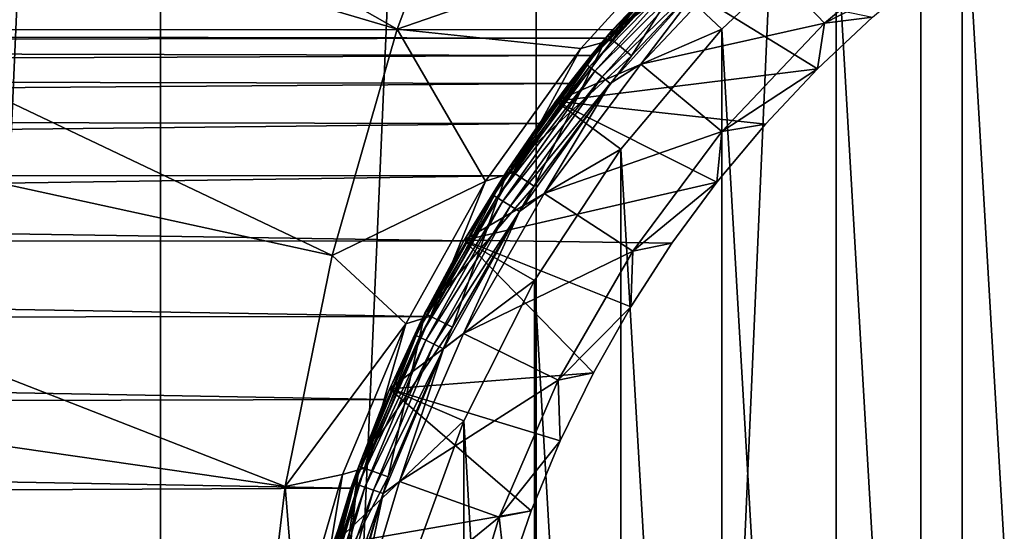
# Model space of a CAD drawing. Header units: metres. Extents: x -263 to 72, y -72 to 102.
# Tile 28 of 256: x -27 to -11, y 7 to 15. Entities that reach past the tile are written whole.
import ezdxf

# ---------------------------------------------------------------- set-up
doc = ezdxf.new("R2010")
doc.units = ezdxf.units.M
doc.layers.add('solid_FREE_STANDING_ONO_SW0004', color=7, linetype='CONTINUOUS')

msp = doc.modelspace()

# ---------------------------------------------------------------- linework, layer by layer
at = {"layer": 'solid_FREE_STANDING_ONO_SW0004'}
for points in [[(-12.58952, -71.39856, -887), (-12.589528, 71.398552, -887), (-6.318729, 72.224121, -887)], [(-6.318715, -72.224121, -887), (-12.58952, -71.39856, -887), (-6.318729, 72.224121, -887)], [(-18.764444, -70.029602, -887), (-18.764452, 70.029602, -887), (-12.589528, 71.398552, -887)], [(-12.58952, -71.39856, -887), (-18.764444, -70.029602, -887), (-12.589528, 71.398552, -887)], [(-24.796396, -68.127739, -887), (-24.7964, 68.127739, -887), (-18.764452, 70.029602, -887)], [(-18.764444, -70.029602, -887), (-24.796396, -68.127739, -887), (-18.764452, 70.029602, -887)], [(-30.639791, -65.707329, -887), (-30.63979, 65.707329, -887), (-24.7964, 68.127739, -887)], [(-24.796396, -68.127739, -887), (-30.639791, -65.707329, -887), (-24.7964, 68.127739, -887)], [(-41.903378, 26.767855, -872.483643), (-43.770592, 21.607985, -872.461243), (-20.99798, 14.887919, -872.031067)], [(-41.903378, 26.767855, -872.483643), (-20.99798, 14.887919, -872.031067), (-19.666771, 18.431116, -872.047058)], [(-43.770592, 21.607985, -872.461243), (-45.234516, 16.319523, -872.443665), (-22.042269, 11.2498, -872.018555)], [(-43.770592, 21.607985, -872.461243), (-22.042269, 11.2498, -872.018555), (-20.99798, 14.887919, -872.031067)], [(-9.738944, 19.391827, 137.050003), (-11.924342, 18.130087, 137.050003), (-9.738944, -19.391827, 137.050003)], [(-19.666771, 18.431116, -872.047058), (-20.99798, 14.887919, -872.031067), (-16.282576, 16.526274, -872)], [(-11.924342, 18.130087, 137.050003), (-13.948497, 16.623159, 137.050003), (-11.924342, -18.130087, 137.050003)], [(-11.924342, 18.130087, 137.050003), (-11.924342, -18.130087, 137.050003), (-9.738944, -19.391827, 137.050003)], [(-15.783592, 16.729561, -798.900024), (-17.619032, 14.784104, -798.900024), (-17.535381, 14.883225, 31.593185)], [(-17.542427, 14.719826, -799), (-17.619032, 14.784104, -798.900024), (-15.783592, 16.729561, -798.900024)], [(-15.783546, 16.729605, 95.300003), (-17.618923, 14.784236, 57.5), (-17.619013, 14.784127, 95.300003)], [(-16.24659, 16.24659, 95.481171), (-15.783546, 16.729605, 95.300003), (-17.619013, 14.784127, 95.300003)], [(-15.783358, 16.72978, 56.700001), (-17.618952, 14.784204, 56.700001), (-15.440443, 16.365894, 56.700001)], [(-17.535383, 14.883223, 33.006866), (-17.618952, 14.784204, 56.700001), (-15.783358, 16.72978, 56.700001)], [(-17.618923, 14.784236, 57.5), (-15.783404, 16.729738, 57.5), (-17.236017, 14.462699, 57.5)], [(-15.783546, 16.729605, 95.300003), (-15.783404, 16.729738, 57.5), (-17.618923, 14.784236, 57.5)], [(-15.714968, 16.656824, -799), (-17.542427, 14.719826, -799), (-15.783592, 16.729561, -798.900024)], [(-17.542383, 14.719876, -872), (-17.542427, 14.719826, -799), (-15.714968, 16.656824, -799)], [(-15.714952, 16.656837, -872), (-17.542383, 14.719876, -872), (-15.714968, 16.656824, -799)], [(-16.282576, 16.526274, -872), (-17.542383, 14.719876, -872), (-15.714952, 16.656837, -872)], [(-17.535381, 14.883225, 31.593185), (-17.535383, 14.883223, 33.006866), (-15.783358, 16.72978, 56.700001)], [(-15.783592, 16.729561, -798.900024), (-17.535381, 14.883225, 31.593185), (-15.783358, 16.72978, 56.700001)], [(-15.783404, 16.729738, 57.5), (-15.440424, 16.365919, 57.5), (-17.236017, 14.462699, 57.5)], [(-16.729593, 15.783558, 135.75), (-15.784007, 14.891444, 137.050003), (-13.948497, 16.623159, 137.050003)], [(-13.948497, 16.623159, 137.050003), (-15.784007, 14.891444, 137.050003), (-13.948497, -16.623159, 137.050003)], [(-13.948497, 16.623159, 137.050003), (-13.948497, -16.623159, 137.050003), (-11.924342, -18.130087, 137.050003)], [(-20.99798, 14.887919, -872.031067), (-18.046162, 14.579988, -872), (-16.282576, 16.526274, -872)], [(-18.046162, 14.579988, -872), (-17.542383, 14.719876, -872), (-16.282576, 16.526274, -872)], [(-14.138625, 14.986403, 96), (-12.303402, 16.526321, 96), (-15.307588, 16.216282, 96)], [(-14.138644, 14.986392, 96.599998), (-12.303388, 16.526339, 96.599998), (-14.138625, 14.986403, 96)], [(-12.429008, 15.86419, 97.050003), (-12.303388, 16.526339, 96.599998), (-14.138644, 14.986392, 96.599998)], [(-12.303388, 16.526339, 96.599998), (-12.303402, 16.526321, 96), (-14.138625, 14.986403, 96)], [(-45.234516, 16.319523, -872.443665), (-46.286446, 10.933939, -872.43103), (-22.792982, 7.539953, -872.009521)], [(-45.234516, 16.319523, -872.443665), (-22.792982, 7.539953, -872.009521), (-22.042269, 11.2498, -872.018555)], [(-17.618952, 14.784204, 56.700001), (-17.235857, 14.462893, 56.700001), (-15.440443, 16.365894, 56.700001)], [(-17.235857, 14.462893, 56.700001), (-17.236017, 14.462699, 57.5), (-15.440424, 16.365919, 57.5)], [(-15.440443, 16.365894, 56.700001), (-17.235857, 14.462893, 56.700001), (-15.440424, 16.365919, 57.5)], [(-17.963476, 14.325394, 95.481171), (-16.24659, 16.24659, 95.481171), (-17.619013, 14.784127, 95.300003)], [(-16.197077, 16.197077, 95.650162), (-16.24659, 16.24659, 95.481171), (-17.963476, 14.325394, 95.481171)], [(-17.908731, 14.281736, 95.650162), (-16.197077, 16.197077, 95.650162), (-17.963476, 14.325394, 95.481171)], [(-16.118298, 16.118298, 95.795235), (-16.197077, 16.197077, 95.650162), (-17.908731, 14.281736, 95.650162)], [(-14.138625, 14.986403, 96), (-15.307588, 16.216282, 96), (-17.087288, 14.328802, 96)], [(-15.89609, 15.89609, 95.976334), (-17.087288, 14.328802, 96), (-15.307588, 16.216282, 96)], [(-17.821627, 14.212273, 95.795235), (-16.118298, 16.118298, 95.795235), (-17.908731, 14.281736, 95.650162)], [(-16.015633, 16.015633, 95.906494), (-16.118298, 16.118298, 95.795235), (-17.821627, 14.212273, 95.795235)], [(-17.708111, 14.121747, 95.906494), (-16.015633, 16.015633, 95.906494), (-17.821627, 14.212273, 95.795235)], [(-17.708111, 14.121747, 95.906494), (-15.89609, 15.89609, 95.976334), (-16.015633, 16.015633, 95.906494)], [(-17.708111, 14.121747, 95.906494), (-17.575935, 14.016341, 95.976334), (-15.89609, 15.89609, 95.976334)], [(-15.89609, 15.89609, 95.976334), (-17.575935, 14.016341, 95.976334), (-17.087288, 14.328802, 96)], [(-13.36412, 15.084862, 97.050003), (-12.429008, 15.86419, 97.050003), (-14.138644, 14.986392, 96.599998)], [(-18.448833, 13.734648, 97.050003), (-16.729588, 15.783563, 97.050003), (-14.250466, 14.250508, 97.050003)], [(-16.729593, 15.783558, 135.75), (-16.729588, 15.783563, 97.050003), (-18.448833, 13.734648, 97.050003)], [(-16.729593, 15.783558, 135.75), (-18.448833, 13.734648, 97.050003), (-18.448833, 13.734648, 135.75)], [(-16.729593, 15.783558, 135.75), (-18.448833, 13.734648, 135.75), (-15.784007, 14.891444, 137.050003)], [(-16.729588, 15.783563, 97.050003), (-13.36412, 15.084862, 97.050003), (-14.250466, 14.250508, 97.050003)], [(-14.250466, 14.250508, 97.050003), (-13.36412, 15.084862, 97.050003), (-14.138644, 14.986392, 96.599998)], [(-91, 14.870596, 33.235611), (-17.535383, 14.883223, 33.006866), (-17.535381, 14.883225, 31.593185)], [(-91, 14.870596, 31.364388), (-17.535381, 14.883225, 31.593185), (-17.650105, 14.746993, 30.170176)], [(-91, 14.870596, 31.364388), (-91, 14.870596, 33.235611), (-17.535381, 14.883225, 31.593185)], [(-91, 14.870596, 33.235611), (-17.65011, 14.746986, 34.429871), (-17.535383, 14.883223, 33.006866)], [(-91, 14.870596, 33.235611), (-91, 14.636085, 35.091957), (-17.65011, 14.746986, 34.429871)], [(-91, 14.636085, 29.508041), (-91, 14.870596, 31.364388), (-17.650105, 14.746993, 30.170176)], [(-20.99798, 14.887919, -872.031067), (-22.042269, 11.2498, -872.018555), (-19.578465, 12.446836, -872)], [(-20.99798, 14.887919, -872.031067), (-19.578465, 12.446836, -872), (-18.046162, 14.579988, -872)], [(-18.448833, 13.734648, 135.75), (-17.406073, 12.958342, 137.050003), (-15.784007, 14.891444, 137.050003)], [(-17.535383, 14.883223, 33.006866), (-17.65011, 14.746986, 34.429871), (-17.618952, 14.784204, 56.700001)], [(-17.619032, 14.784104, -798.900024), (-17.650105, 14.746993, 30.170176), (-17.535381, 14.883225, 31.593185)], [(-15.784007, 14.891444, 137.050003), (-17.406073, 12.958342, 137.050003), (-15.784007, -14.891444, 137.050003)], [(-15.782868, 13.243649, 96), (-14.138625, 14.986403, 96), (-17.087288, 14.328802, 96)], [(-15.784007, 14.891444, 137.050003), (-15.784007, -14.891444, 137.050003), (-13.948497, -16.623159, 137.050003)], [(-14.138644, 14.986392, 96.599998), (-14.138625, 14.986403, 96), (-15.782868, 13.243649, 96)], [(-15.782868, 13.243649, 96.599998), (-14.138644, 14.986392, 96.599998), (-15.782868, 13.243649, 96)], [(-14.250466, 14.250508, 97.050003), (-14.138644, 14.986392, 96.599998), (-15.782868, 13.243649, 96.599998)], [(-91, 14.636085, 29.508041), (-17.650105, 14.746993, 30.170176), (-17.882797, 14.463941, 28.721672)], [(-91, 14.636085, 35.091957), (-17.882805, 14.46393, 35.878372), (-17.65011, 14.746986, 34.429871)], [(-17.618952, 14.784204, 56.700001), (-19.216299, 12.638591, 56.700001), (-17.235857, 14.462893, 56.700001)], [(-18.710497, 13.375998, 38.864506), (-19.216299, 12.638591, 56.700001), (-17.618952, 14.784204, 56.700001)], [(-19.216263, 12.638647, 57.5), (-17.618923, 14.784236, 57.5), (-18.798473, 12.363954, 57.5)], [(-17.619013, 14.784127, 95.300003), (-17.618923, 14.784236, 57.5), (-19.216263, 12.638647, 57.5)], [(-17.619013, 14.784127, 95.300003), (-19.216263, 12.638647, 57.5), (-19.216211, 12.638721, 95.300003)], [(-17.963476, 14.325394, 95.481171), (-17.619013, 14.784127, 95.300003), (-19.216211, 12.638721, 95.300003)], [(-17.619032, 14.784104, -798.900024), (-19.216196, 12.638742, -798.900024), (-17.650105, 14.746993, 30.170176)], [(-19.132648, 12.583791, -799), (-19.216196, 12.638742, -798.900024), (-17.619032, 14.784104, -798.900024)], [(-19.216196, 12.638742, -798.900024), (-17.882797, 14.463941, 28.721672), (-17.650105, 14.746993, 30.170176)], [(-17.542383, 14.719876, -872), (-19.132778, 12.583592, -872), (-17.542427, 14.719826, -799)], [(-18.046162, 14.579988, -872), (-19.132778, 12.583592, -872), (-17.542383, 14.719876, -872)], [(-19.132778, 12.583592, -872), (-19.132648, 12.583791, -799), (-17.542427, 14.719826, -799)], [(-17.542427, 14.719826, -799), (-19.132648, 12.583791, -799), (-17.619032, 14.784104, -798.900024)], [(-17.618923, 14.784236, 57.5), (-17.236017, 14.462699, 57.5), (-18.798473, 12.363954, 57.5)], [(-18.237009, 14.014689, 37.359505), (-18.710497, 13.375998, 38.864506), (-17.618952, 14.784204, 56.700001)], [(-17.882805, 14.46393, 35.878372), (-18.237009, 14.014689, 37.359505), (-17.618952, 14.784204, 56.700001)], [(-17.65011, 14.746986, 34.429871), (-17.882805, 14.46393, 35.878372), (-17.618952, 14.784204, 56.700001)], [(-91, 14.636085, 35.091957), (-91, 14.17075, 36.904331), (-17.882805, 14.46393, 35.878372)], [(-91, 14.17075, 27.695671), (-91, 14.636085, 29.508041), (-17.882797, 14.463941, 28.721672)], [(-19.578465, 12.446836, -872), (-19.132778, 12.583592, -872), (-18.046162, 14.579988, -872)], [(-91, 14.17075, 27.695671), (-17.882797, 14.463941, 28.721672), (-18.236996, 14.014706, 27.24054)], [(-91, 14.17075, 36.904331), (-18.237009, 14.014689, 37.359505), (-17.882805, 14.46393, 35.878372)], [(-19.216299, 12.638591, 56.700001), (-18.79837, 12.364113, 56.700001), (-17.235857, 14.462893, 56.700001)], [(-19.216196, 12.638742, -798.900024), (-18.236996, 14.014706, 27.24054), (-17.882797, 14.463941, 28.721672)], [(-18.79837, 12.364113, 56.700001), (-18.798473, 12.363954, 57.5), (-17.236017, 14.462699, 57.5)], [(-17.235857, 14.462893, 56.700001), (-18.79837, 12.364113, 56.700001), (-17.236017, 14.462699, 57.5)], [(-19.45446, 12.224048, 95.481171), (-17.963476, 14.325394, 95.481171), (-19.216211, 12.638721, 95.300003)], [(-17.908731, 14.281736, 95.650162), (-17.963476, 14.325394, 95.481171), (-19.45446, 12.224048, 95.481171)], [(-19.395172, 12.186794, 95.650162), (-17.908731, 14.281736, 95.650162), (-19.45446, 12.224048, 95.481171)], [(-17.821627, 14.212273, 95.795235), (-17.908731, 14.281736, 95.650162), (-19.395172, 12.186794, 95.650162)], [(-15.782868, 13.243649, 96), (-17.087288, 14.328802, 96), (-18.635683, 12.247499, 96)], [(-17.575935, 14.016341, 95.976334), (-18.635683, 12.247499, 96), (-17.087288, 14.328802, 96)], [(-18.448833, 13.734648, 97.050003), (-14.250466, 14.250508, 97.050003), (-15.085009, 13.363955, 97.050003)], [(-15.085009, 13.363955, 97.050003), (-14.250466, 14.250508, 97.050003), (-15.782868, 13.243649, 96.599998)], [(-91, 14.17075, 36.904331), (-91, 13.481903, 38.644154), (-18.237009, 14.014689, 37.359505)], [(-91, 13.481903, 25.955847), (-91, 14.17075, 27.695671), (-18.236996, 14.014706, 27.24054)], [(-19.300837, 12.12752, 95.795235), (-17.821627, 14.212273, 95.795235), (-19.395172, 12.186794, 95.650162)], [(-17.708111, 14.121747, 95.906494), (-17.821627, 14.212273, 95.795235), (-19.300837, 12.12752, 95.795235)], [(-19.1779, 12.050273, 95.906494), (-17.708111, 14.121747, 95.906494), (-19.300837, 12.12752, 95.795235)], [(-19.1779, 12.050273, 95.906494), (-17.575935, 14.016341, 95.976334), (-17.708111, 14.121747, 95.906494)], [(-91, 13.481903, 25.955847), (-18.236996, 14.014706, 27.24054), (-18.71048, 13.37602, 25.73554)], [(-91, 13.481903, 38.644154), (-18.710497, 13.375998, 38.864506), (-18.237009, 14.014689, 37.359505)], [(-19.216196, 12.638742, -798.900024), (-18.71048, 13.37602, 25.73554), (-18.236996, 14.014706, 27.24054)], [(-19.1779, 12.050273, 95.906494), (-19.034754, 11.960328, 95.976334), (-17.575935, 14.016341, 95.976334)], [(-17.575935, 14.016341, 95.976334), (-19.034754, 11.960328, 95.976334), (-18.635683, 12.247499, 96)], [(-19.918596, 11.499979, 97.050003), (-18.448833, 13.734648, 97.050003), (-15.864448, 12.428679, 97.050003)], [(-18.448833, 13.734648, 135.75), (-18.448833, 13.734648, 97.050003), (-19.918596, 11.499979, 97.050003)], [(-18.448833, 13.734648, 135.75), (-19.918596, 11.499979, 97.050003), (-19.918585, 11.5, 135.75)], [(-18.448833, 13.734648, 135.75), (-19.918585, 11.5, 135.75), (-17.406073, 12.958342, 137.050003)], [(-18.448833, 13.734648, 97.050003), (-15.085009, 13.363955, 97.050003), (-15.864448, 12.428679, 97.050003)], [(-91, 13.481903, 38.644154), (-91, 12.580498, 40.283802), (-18.710497, 13.375998, 38.864506)], [(-91, 12.580498, 24.316198), (-91, 13.481903, 25.955847), (-18.71048, 13.37602, 25.73554)], [(-91, 12.580498, 24.316198), (-18.71048, 13.37602, 25.73554), (-19.28606, 12.531874, 24.240093)], [(-91, 12.580498, 40.283802), (-19.286079, 12.531846, 40.359951), (-18.710497, 13.375998, 38.864506)], [(-18.710497, 13.375998, 38.864506), (-19.286079, 12.531846, 40.359951), (-19.216299, 12.638591, 56.700001)], [(-19.216196, 12.638742, -798.900024), (-19.28606, 12.531874, 24.240093), (-18.71048, 13.37602, 25.73554)], [(-15.864448, 12.428679, 97.050003), (-15.085009, 13.363955, 97.050003), (-15.782868, 13.243649, 96.599998)], [(-17.213785, 11.321609, 96), (-15.782868, 13.243649, 96), (-18.635683, 12.247499, 96)], [(-15.782868, 13.243649, 96.599998), (-15.782868, 13.243649, 96), (-17.213785, 11.321609, 96)], [(-17.213774, 11.321626, 96.599998), (-15.782868, 13.243649, 96.599998), (-17.213785, 11.321609, 96)], [(-15.864448, 12.428679, 97.050003), (-15.782868, 13.243649, 96.599998), (-17.213774, 11.321626, 96.599998)], [(-19.918585, 11.5, 135.75), (-18.792753, 10.849996, 137.050003), (-17.406073, 12.958342, 137.050003)], [(-17.406073, 12.958342, 137.050003), (-18.792753, 10.849996, 137.050003), (-17.406073, -12.958342, 137.050003)], [(-17.406073, 12.958342, 137.050003), (-17.406073, -12.958342, 137.050003), (-15.784007, -14.891444, 137.050003)], [(-91, 12.580498, 40.283802), (-91, 11.480652, 41.797611), (-19.286079, 12.531846, 40.359951)], [(-91, 12.580498, 24.316198), (-19.28606, 12.531874, 24.240093), (-19.925367, 11.488243, 22.811575)], [(-91, 11.480652, 22.802387), (-91, 12.580498, 24.316198), (-19.925367, 11.488243, 22.811575)], [(-91, 11.480652, 41.797611), (-19.925377, 11.488227, 41.788445), (-19.286079, 12.531846, 40.359951)], [(-19.216299, 12.638591, 56.700001), (-20.553677, 10.322124, 56.700001), (-18.79837, 12.364113, 56.700001)], [(-19.925377, 11.488227, 41.788445), (-20.553677, 10.322124, 56.700001), (-19.216299, 12.638591, 56.700001)], [(-20.553642, 10.322202, 57.5), (-19.216263, 12.638647, 57.5), (-20.106722, 10.098006, 57.5)], [(-20.553543, 10.322396, 95.300003), (-19.216263, 12.638647, 57.5), (-20.553642, 10.322202, 57.5)], [(-19.216196, 12.638742, -798.900024), (-20.55357, 10.322342, -798.900024), (-19.28606, 12.531874, 24.240093)], [(-20.464207, 10.277462, -799), (-20.55357, 10.322342, -798.900024), (-19.216196, 12.638742, -798.900024)], [(-20.55357, 10.322342, -798.900024), (-19.925367, 11.488243, 22.811575), (-19.28606, 12.531874, 24.240093)], [(-19.216211, 12.638721, 95.300003), (-19.216263, 12.638647, 57.5), (-20.553543, 10.322396, 95.300003)], [(-19.45446, 12.224048, 95.481171), (-19.216211, 12.638721, 95.300003), (-20.553543, 10.322396, 95.300003)], [(-20.464216, 10.277444, -872), (-20.464207, 10.277462, -799), (-19.132648, 12.583791, -799)], [(-19.132778, 12.583592, -872), (-20.464216, 10.277444, -872), (-19.132648, 12.583791, -799)], [(-19.578465, 12.446836, -872), (-20.464216, 10.277444, -872), (-19.132778, 12.583592, -872)], [(-19.132648, 12.583791, -799), (-20.464207, 10.277462, -799), (-19.216196, 12.638742, -798.900024)], [(-19.216263, 12.638647, 57.5), (-18.798473, 12.363954, 57.5), (-20.106722, 10.098006, 57.5)], [(-19.286079, 12.531846, 40.359951), (-19.925377, 11.488227, 41.788445), (-19.216299, 12.638591, 56.700001)], [(-22.042269, 11.2498, -872.018555), (-20.859837, 10.154173, -872), (-19.578465, 12.446836, -872)], [(-20.859837, 10.154173, -872), (-20.464216, 10.277444, -872), (-19.578465, 12.446836, -872)], [(-20.553677, 10.322124, 56.700001), (-20.10681, 10.09783, 56.700001), (-18.79837, 12.364113, 56.700001)], [(-18.79837, 12.364113, 56.700001), (-20.10681, 10.09783, 56.700001), (-18.798473, 12.363954, 57.5)], [(-20.10681, 10.09783, 56.700001), (-20.106722, 10.098006, 57.5), (-18.798473, 12.363954, 57.5)], [(-19.918596, 11.499979, 97.050003), (-15.864448, 12.428679, 97.050003), (-16.585903, 11.448171, 97.050003)], [(-16.585903, 11.448171, 97.050003), (-15.864448, 12.428679, 97.050003), (-17.213774, 11.321626, 96.599998)], [(-20.700794, 9.968977, 95.481171), (-19.45446, 12.224048, 95.481171), (-20.553543, 10.322396, 95.300003)], [(-19.395172, 12.186794, 95.650162), (-19.45446, 12.224048, 95.481171), (-20.700794, 9.968977, 95.481171)], [(-20.637707, 9.938596, 95.650162), (-19.395172, 12.186794, 95.650162), (-20.700794, 9.968977, 95.481171)], [(-19.300837, 12.12752, 95.795235), (-19.395172, 12.186794, 95.650162), (-20.637707, 9.938596, 95.650162)], [(-17.213785, 11.321609, 96), (-18.635683, 12.247499, 96), (-19.932068, 10.000134, 96)], [(-19.034754, 11.960328, 95.976334), (-19.932068, 10.000134, 96), (-18.635683, 12.247499, 96)], [(-20.537329, 9.890256, 95.795235), (-19.300837, 12.12752, 95.795235), (-20.637707, 9.938596, 95.650162)], [(-19.1779, 12.050273, 95.906494), (-19.300837, 12.12752, 95.795235), (-20.537329, 9.890256, 95.795235)], [(-20.406515, 9.82726, 95.906494), (-19.1779, 12.050273, 95.906494), (-20.537329, 9.890256, 95.795235)], [(-20.406515, 9.82726, 95.906494), (-19.034754, 11.960328, 95.976334), (-19.1779, 12.050273, 95.906494)], [(-20.406515, 9.82726, 95.906494), (-20.2542, 9.753908, 95.976334), (-19.034754, 11.960328, 95.976334)], [(-19.034754, 11.960328, 95.976334), (-20.2542, 9.753908, 95.976334), (-19.932068, 10.000134, 96)], [(-91, 11.480652, 22.802387), (-19.925367, 11.488243, 22.811575), (-20.577856, 10.273841, 21.508423)], [(-91, 11.480652, 41.797611), (-20.577866, 10.273822, 43.091595), (-19.925377, 11.488227, 41.788445)], [(-91, 11.480652, 41.797611), (-91, 10.199728, 43.161655), (-20.577866, 10.273822, 43.091595)], [(-91, 10.199728, 21.438345), (-91, 11.480652, 22.802387), (-20.577856, 10.273841, 21.508423)], [(-19.918585, 11.5, 135.75), (-21.118963, 9.109852, 97.050003), (-21.118971, 9.109835, 135.75)], [(-19.918585, 11.5, 135.75), (-21.118971, 9.109835, 135.75), (-18.792753, 10.849996, 137.050003)], [(-19.918585, 11.5, 135.75), (-19.918596, 11.499979, 97.050003), (-21.118963, 9.109852, 97.050003)], [(-21.118963, 9.109852, 97.050003), (-19.918596, 11.499979, 97.050003), (-17.844835, 9.365608, 97.050003)], [(-19.925377, 11.488227, 41.788445), (-20.577866, 10.273822, 43.091595), (-20.553677, 10.322124, 56.700001)], [(-20.55357, 10.322342, -798.900024), (-20.577856, 10.273841, 21.508423), (-19.925367, 11.488243, 22.811575)], [(-19.918596, 11.499979, 97.050003), (-16.585903, 11.448171, 97.050003), (-17.246861, 10.42586, 97.050003)], [(-19.918596, 11.499979, 97.050003), (-17.246861, 10.42586, 97.050003), (-17.844835, 9.365608, 97.050003)], [(-17.246861, 10.42586, 97.050003), (-16.585903, 11.448171, 97.050003), (-17.213774, 11.321626, 96.599998)], [(-22.042269, 11.2498, -872.018555), (-22.792982, 7.539953, -872.009521), (-20.859837, 10.154173, -872)], [(-18.411795, 9.246566, 96), (-17.213785, 11.321609, 96), (-19.932068, 10.000134, 96)], [(-18.411804, 9.246548, 96.599998), (-17.213774, 11.321626, 96.599998), (-18.411795, 9.246566, 96)], [(-17.246861, 10.42586, 97.050003), (-17.213774, 11.321626, 96.599998), (-18.411804, 9.246548, 96.599998)], [(-17.213774, 11.321626, 96.599998), (-17.213785, 11.321609, 96), (-18.411795, 9.246566, 96)], [(-46.286446, 10.933939, -872.43103), (-46.920113, 5.483285, -872.423401), (-23.245333, 3.782033, -872.004089)], [(-46.286446, 10.933939, -872.43103), (-23.245333, 3.782033, -872.004089), (-22.792982, 7.539953, -872.009521)], [(-21.118971, 9.109835, 135.75), (-19.925287, 8.594934, 137.050003), (-18.792753, 10.849996, 137.050003)], [(-18.792753, 10.849996, 137.050003), (-19.925287, 8.594934, 137.050003), (-18.792753, -10.849996, 137.050003)], [(-18.792753, 10.849996, 137.050003), (-18.792753, -10.849996, 137.050003), (-17.406073, -12.958342, 137.050003)], [(-21.612959, 7.866378, 57.5), (-20.553642, 10.322202, 57.5), (-21.143091, 7.695432, 57.5)], [(-21.612925, 7.86648, 95.300003), (-20.553642, 10.322202, 57.5), (-21.612959, 7.866378, 57.5)], [(-20.553677, 10.322124, 56.700001), (-21.612936, 7.866435, 56.700001), (-20.10681, 10.09783, 56.700001)], [(-21.193472, 8.935143, 44.223637), (-21.612936, 7.866435, 56.700001), (-20.553677, 10.322124, 56.700001)], [(-20.55357, 10.322342, -798.900024), (-21.612934, 7.866452, -798.900024), (-20.577856, 10.273841, 21.508423)], [(-21.518965, 7.83225, -799), (-21.612934, 7.866452, -798.900024), (-20.55357, 10.322342, -798.900024)], [(-20.553543, 10.322396, 95.300003), (-20.553642, 10.322202, 57.5), (-21.612925, 7.86648, 95.300003)], [(-20.700794, 9.968977, 95.481171), (-20.553543, 10.322396, 95.300003), (-21.612925, 7.86648, 95.300003)], [(-20.464207, 10.277462, -799), (-21.518965, 7.83225, -799), (-20.55357, 10.322342, -798.900024)], [(-21.518959, 7.832268, -872), (-21.518965, 7.83225, -799), (-20.464207, 10.277462, -799)], [(-20.464216, 10.277444, -872), (-21.518959, 7.832268, -872), (-20.464207, 10.277462, -799)], [(-20.859837, 10.154173, -872), (-21.518959, 7.832268, -872), (-20.464216, 10.277444, -872)], [(-20.577866, 10.273822, 43.091595), (-21.193472, 8.935143, 44.223637), (-20.553677, 10.322124, 56.700001)], [(-20.553642, 10.322202, 57.5), (-20.106722, 10.098006, 57.5), (-21.143091, 7.695432, 57.5)], [(-17.844835, 9.365608, 97.050003), (-17.246861, 10.42586, 97.050003), (-18.411804, 9.246548, 96.599998)], [(-91, 10.199728, 21.438345), (-20.577856, 10.273841, 21.508423), (-21.193466, 8.935157, 20.376373)], [(-91, 10.199728, 43.161655), (-21.193472, 8.935143, 44.223637), (-20.577866, 10.273822, 43.091595)], [(-91, 10.199728, 43.161655), (-91, 8.758037, 44.354328), (-21.193472, 8.935143, 44.223637)], [(-91, 8.758037, 20.245672), (-91, 10.199728, 21.438345), (-21.193466, 8.935157, 20.376373)], [(-22.792982, 7.539953, -872.009521), (-21.873867, 7.731362, -872), (-20.859837, 10.154173, -872)], [(-21.873867, 7.731362, -872), (-21.518959, 7.832268, -872), (-20.859837, 10.154173, -872)], [(-21.612934, 7.866452, -798.900024), (-21.193466, 8.935157, 20.376373), (-20.577856, 10.273841, 21.508423)], [(-21.686804, 7.588541, 95.481171), (-20.700794, 9.968977, 95.481171), (-21.612925, 7.86648, 95.300003)], [(-20.637707, 9.938596, 95.650162), (-20.700794, 9.968977, 95.481171), (-21.686804, 7.588541, 95.481171)], [(-21.612936, 7.866435, 56.700001), (-21.143131, 7.695308, 56.700001), (-20.10681, 10.09783, 56.700001)], [(-20.10681, 10.09783, 56.700001), (-21.143131, 7.695308, 56.700001), (-21.143091, 7.695432, 57.5)], [(-20.10681, 10.09783, 56.700001), (-21.143091, 7.695432, 57.5), (-20.106722, 10.098006, 57.5)], [(-18.411795, 9.246566, 96), (-19.932068, 10.000134, 96), (-20.958311, 7.618346, 96)], [(-20.2542, 9.753908, 95.976334), (-20.958311, 7.618346, 96), (-19.932068, 10.000134, 96)], [(-21.62071, 7.565414, 95.650162), (-20.637707, 9.938596, 95.650162), (-21.686804, 7.588541, 95.481171)], [(-20.537329, 9.890256, 95.795235), (-20.637707, 9.938596, 95.650162), (-21.62071, 7.565414, 95.650162)], [(-21.515553, 7.528617, 95.795235), (-20.537329, 9.890256, 95.795235), (-21.62071, 7.565414, 95.650162)], [(-20.406515, 9.82726, 95.906494), (-20.537329, 9.890256, 95.795235), (-21.515553, 7.528617, 95.795235)], [(-21.378508, 7.480663, 95.906494), (-20.406515, 9.82726, 95.906494), (-21.515553, 7.528617, 95.795235)], [(-21.378508, 7.480663, 95.906494), (-20.2542, 9.753908, 95.976334), (-20.406515, 9.82726, 95.906494)], [(-21.378508, 7.480663, 95.906494), (-21.218937, 7.424827, 95.976334), (-20.2542, 9.753908, 95.976334)], [(-20.2542, 9.753908, 95.976334), (-21.218937, 7.424827, 95.976334), (-20.958311, 7.618346, 96)], [(-21.118963, 9.109852, 97.050003), (-17.844835, 9.365608, 97.050003), (-18.377747, 8.271107, 97.050003)], [(-18.377747, 8.271107, 97.050003), (-17.844835, 9.365608, 97.050003), (-18.411804, 9.246548, 96.599998)], [(-19.360729, 7.046656, 96), (-18.411795, 9.246566, 96), (-20.958311, 7.618346, 96)], [(-18.411804, 9.246548, 96.599998), (-18.411795, 9.246566, 96), (-19.360729, 7.046656, 96)], [(-19.360729, 7.046656, 96.599998), (-18.411804, 9.246548, 96.599998), (-19.360729, 7.046656, 96)], [(-18.377747, 8.271107, 97.050003), (-18.411804, 9.246548, 96.599998), (-19.360729, 7.046656, 96.599998)], [(-22.033762, 6.596466, 97.050003), (-21.118963, 9.109852, 97.050003), (-18.843687, 7.146206, 97.050003)], [(-21.118971, 9.109835, 135.75), (-21.118963, 9.109852, 97.050003), (-22.033762, 6.596466, 97.050003)], [(-21.118971, 9.109835, 135.75), (-22.033762, 6.596466, 97.050003), (-22.033758, 6.596474, 135.75)], [(-21.118971, 9.109835, 135.75), (-22.033758, 6.596474, 135.75), (-19.925287, 8.594934, 137.050003)], [(-21.118963, 9.109852, 97.050003), (-18.377747, 8.271107, 97.050003), (-18.843687, 7.146206, 97.050003)], [(-91, 8.758037, 20.245672), (-21.193466, 8.935157, 20.376373), (-21.738182, 7.513416, 19.433044)], [(-91, 8.758037, 44.354328), (-21.738188, 7.513401, 45.166965), (-21.193472, 8.935143, 44.223637)], [(-21.193472, 8.935143, 44.223637), (-21.738188, 7.513401, 45.166965), (-21.612936, 7.866435, 56.700001)], [(-21.612934, 7.866452, -798.900024), (-21.738182, 7.513416, 19.433044), (-21.193466, 8.935157, 20.376373)], [(-91, 8.758037, 44.354328), (-91, 7.178115, 45.356979), (-21.738188, 7.513401, 45.166965)], [(-91, 7.178115, 19.243023), (-91, 8.758037, 20.245672), (-21.738182, 7.513416, 19.433044)], [(-22.033758, 6.596474, 135.75), (-20.788374, 6.223626, 137.050003), (-19.925287, 8.594934, 137.050003)], [(-19.925287, 8.594934, 137.050003), (-20.788374, 6.223626, 137.050003), (-19.925287, -8.594934, 137.050003)], [(-19.925287, 8.594934, 137.050003), (-19.925287, -8.594934, 137.050003), (-18.792753, -10.849996, 137.050003)], [(-18.843687, 7.146206, 97.050003), (-18.377747, 8.271107, 97.050003), (-19.360729, 7.046656, 96.599998)], [(-21.612925, 7.86648, 95.300003), (-22.379986, 5.304343, 57.5), (-22.380028, 5.304183, 95.300003)], [(-21.686804, 7.588541, 95.481171), (-21.612925, 7.86648, 95.300003), (-22.380028, 5.304183, 95.300003)], [(-21.612934, 7.866452, -798.900024), (-22.380022, 5.304206, -798.900024), (-21.738182, 7.513416, 19.433044)], [(-22.282719, 5.281144, -799), (-22.380022, 5.304206, -798.900024), (-21.612934, 7.866452, -798.900024)], [(-21.612936, 7.866435, 56.700001), (-22.380003, 5.304286, 56.700001), (-21.143131, 7.695308, 56.700001)], [(-22.192055, 6.042574, 45.919743), (-22.380003, 5.304286, 56.700001), (-21.612936, 7.866435, 56.700001)], [(-21.612925, 7.86648, 95.300003), (-21.612959, 7.866378, 57.5), (-22.379986, 5.304343, 57.5)], [(-22.379986, 5.304343, 57.5), (-21.612959, 7.866378, 57.5), (-22.347858, 2.612116, 57.5)], [(-21.612959, 7.866378, 57.5), (-21.893511, 5.188844, 57.5), (-22.347858, 2.612116, 57.5)], [(-21.518959, 7.832268, -872), (-22.282782, 5.280872, -872), (-21.518965, 7.83225, -799)], [(-21.873867, 7.731362, -872), (-22.282782, 5.280872, -872), (-21.518959, 7.832268, -872)], [(-22.282782, 5.280872, -872), (-22.282719, 5.281144, -799), (-21.518965, 7.83225, -799)], [(-21.518965, 7.83225, -799), (-22.282719, 5.281144, -799), (-21.612934, 7.866452, -798.900024)], [(-21.738188, 7.513401, 45.166965), (-22.192055, 6.042574, 45.919743), (-21.612936, 7.866435, 56.700001)], [(-21.612959, 7.866378, 57.5), (-21.143091, 7.695432, 57.5), (-21.893511, 5.188844, 57.5)], [(-22.792982, 7.539953, -872.009521), (-22.607561, 5.209429, -872), (-21.873867, 7.731362, -872)], [(-22.607561, 5.209429, -872), (-22.282782, 5.280872, -872), (-21.873867, 7.731362, -872)], [(-22.400087, 5.112674, 95.481171), (-21.686804, 7.588541, 95.481171), (-22.380028, 5.304183, 95.300003)], [(-21.62071, 7.565414, 95.650162), (-21.686804, 7.588541, 95.481171), (-22.400087, 5.112674, 95.481171)], [(-22.380003, 5.304286, 56.700001), (-21.893488, 5.188949, 56.700001), (-21.143131, 7.695308, 56.700001)], [(-21.893488, 5.188949, 56.700001), (-21.893511, 5.188844, 57.5), (-21.143091, 7.695432, 57.5)], [(-21.143131, 7.695308, 56.700001), (-21.893488, 5.188949, 56.700001), (-21.143091, 7.695432, 57.5)], [(-19.360729, 7.046656, 96), (-20.958311, 7.618346, 96), (-21.701365, 5.132314, 96)], [(-21.218937, 7.424827, 95.976334), (-21.701365, 5.132314, 96), (-20.958311, 7.618346, 96)], [(-91, 7.178115, 19.243023), (-21.738182, 7.513416, 19.433044), (-22.192051, 6.042589, 18.680264)], [(-91, 7.178115, 45.356979), (-22.192055, 6.042574, 45.919743), (-21.738188, 7.513401, 45.166965)], [(-22.792982, 7.539953, -872.009521), (-23.245333, 3.782033, -872.004089), (-22.607561, 5.209429, -872)], [(-22.331821, 5.097093, 95.650162), (-21.62071, 7.565414, 95.650162), (-22.400087, 5.112674, 95.481171)], [(-22.380022, 5.304206, -798.900024), (-22.192051, 6.042589, 18.680264), (-21.738182, 7.513416, 19.433044)], [(-21.515553, 7.528617, 95.795235), (-21.62071, 7.565414, 95.650162), (-22.331821, 5.097093, 95.650162)], [(-22.223204, 5.072301, 95.795235), (-21.515553, 7.528617, 95.795235), (-22.331821, 5.097093, 95.650162)], [(-21.378508, 7.480663, 95.906494), (-21.515553, 7.528617, 95.795235), (-22.223204, 5.072301, 95.795235)], [(-22.081654, 5.039993, 95.906494), (-21.378508, 7.480663, 95.906494), (-22.223204, 5.072301, 95.795235)], [(-22.081654, 5.039993, 95.906494), (-21.218937, 7.424827, 95.976334), (-21.378508, 7.480663, 95.906494)], [(-22.081654, 5.039993, 95.906494), (-21.916834, 5.002374, 95.976334), (-21.218937, 7.424827, 95.976334)], [(-21.218937, 7.424827, 95.976334), (-21.916834, 5.002374, 95.976334), (-21.701365, 5.132314, 96)], [(-91, 7.178115, 45.356979), (-91, 5.485034, 46.153679), (-22.192055, 6.042574, 45.919743)], [(-91, 5.485034, 18.446321), (-91, 7.178115, 19.243023), (-22.192051, 6.042589, 18.680264)], [(-22.033762, 6.596466, 97.050003), (-18.843687, 7.146206, 97.050003), (-19.240797, 5.995371, 97.050003)], [(-19.240797, 5.995371, 97.050003), (-18.843687, 7.146206, 97.050003), (-19.360729, 7.046656, 96.599998)], [(-20.047842, 4.751538, 96), (-19.360729, 7.046656, 96), (-21.701365, 5.132314, 96)], [(-19.360729, 7.046656, 96.599998), (-19.360729, 7.046656, 96), (-20.047842, 4.751538, 96)], [(-20.04784, 4.751558, 96.599998), (-19.360729, 7.046656, 96.599998), (-20.047842, 4.751538, 96)], [(-19.240797, 5.995371, 97.050003), (-19.360729, 7.046656, 96.599998), (-20.04784, 4.751558, 96.599998)]]:
    msp.add_3dface(points, dxfattribs=at)

doc.saveas('drawing.dxf')
